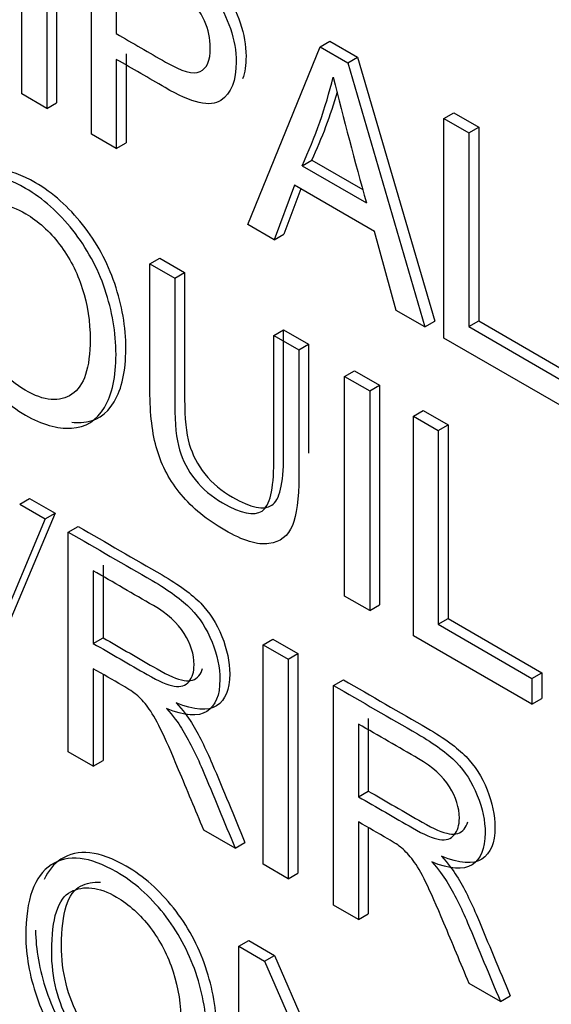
# Model space of a CAD drawing. Header units: inches. Extents: x 2 to 538, y -2 to 358.
# Tile 72 of 121: x 461.139 to 461.33, y 302.284 to 302.638. Entities that reach past the tile are written whole.
import ezdxf

# ---------------------------------------------------------------- set-up
doc = ezdxf.new("R2010")
doc.units = ezdxf.units.IN
doc.header["$MEASUREMENT"] = 0
doc.layers.add('Default', color=7, linetype='Continuous')
doc.layers.add('LAB30004', color=7, linetype='Continuous')

# ---------------------------------------------------------------- blocks, each defined once
blk = doc.blocks.new('SE6')
at = {"layer": 'LAB30004', "color": 7, "linetype": 'Continuous'}
for p, q in [((461.139388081, 302.6116633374), (461.139388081, 302.6906842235)), ((461.148403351, 302.6854792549), (461.148403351, 302.6064583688)), ((461.1519388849, 302.6875204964), (461.1519388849, 302.6084996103)), ((461.1644760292, 302.5971788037), (461.1644760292, 302.6761996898)), ((461.1734457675, 302.6617677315), (461.1734457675, 302.633376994)), ((461.2468883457, 302.6286189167), (461.2504238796, 302.6306601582)), ((461.2504238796, 302.6306601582), (461.2603953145, 302.6249031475)), ((461.1769813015, 302.6261649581), (461.1769813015, 302.5940413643)), ((461.2207987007, 302.5646608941), (461.2468883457, 302.6286189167)), ((461.2468883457, 302.6286189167), (461.2568597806, 302.622861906)), ((461.1734457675, 302.6241237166), (461.1734457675, 302.5920001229)), ((461.2568597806, 302.622861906), (461.2603953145, 302.6249031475)), ((461.2568597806, 302.622861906), (461.2846340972, 302.5278055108)), ((461.2603953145, 302.6249031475), (461.2881696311, 302.5298467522)), ((461.148403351, 302.6064583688), (461.139388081, 302.6116633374)), ((461.148403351, 302.6064583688), (461.1519388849, 302.6084996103)), ((461.2915093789, 302.6028569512), (461.2950449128, 302.6048981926)), ((461.2950449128, 302.6048981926), (461.3040146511, 302.5997195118)), ((461.2915093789, 302.5238360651), (461.2915093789, 302.6028569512)), ((461.2915093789, 302.6028569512), (461.3004791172, 302.5976782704)), ((461.1734457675, 302.5920001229), (461.1644760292, 302.5971788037)), ((461.3004791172, 302.5976782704), (461.3040146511, 302.5997195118)), ((461.3004791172, 302.5976782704), (461.3004791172, 302.5279632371)), ((461.3040146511, 302.5997195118), (461.3040146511, 302.5300044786)), ((461.1734457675, 302.5920001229), (461.1769813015, 302.5940413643)), ((461.2403773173, 302.5858487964), (461.2439128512, 302.5878900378)), ((461.2439128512, 302.5878900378), (461.2622441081, 302.5773064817)), ((461.2403773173, 302.5858487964), (461.2635529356, 302.5724683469)), ((461.2376454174, 302.5788562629), (461.230314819, 302.5591667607)), ((461.2399299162, 302.5775373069), (461.2338503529, 302.5612080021)), ((461.2664669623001, 302.5622161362), (461.2376454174, 302.5788562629)), ((461.230314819, 302.5591667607), (461.2207987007, 302.5646608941)), ((461.2742984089, 302.5337728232), (461.2664669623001, 302.5622161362)), ((461.230314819, 302.5591667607), (461.2338503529, 302.5612080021)), ((461.1855571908, 302.5505207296), (461.1890927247, 302.552561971)), ((461.1890927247, 302.552561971), (461.1980624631, 302.5473832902)), ((461.1855571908, 302.5505207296), (461.1945269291, 302.5453420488)), ((461.1945269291, 302.5453420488), (461.1980624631, 302.5473832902)), ((461.2846340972, 302.5278055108), (461.2742984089, 302.5337728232)), ((461.2846340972, 302.5278055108), (461.2881696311, 302.5298467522)), ((461.3004791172, 302.5279632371), (461.3040146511, 302.5300044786)), ((461.3040146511, 302.5300044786), (461.337753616, 302.5105252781)), ((461.230178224, 302.5247587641), (461.2337137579, 302.5268000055)), ((461.2337137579, 302.5268000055), (461.2427290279, 302.521595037)), ((461.3004791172, 302.5279632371), (461.3342180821, 302.5084840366)), ((461.230178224, 302.5247587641), (461.239193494, 302.5195537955)), ((461.3342180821, 302.4991781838), (461.2915093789, 302.5238360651)), ((461.239193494, 302.5195537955), (461.2427290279, 302.521595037)), ((461.255721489, 302.5100113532), (461.2592570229, 302.5120525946)), ((461.2592570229, 302.5120525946), (461.2682722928, 302.5068476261)), ((461.255721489, 302.4309904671), (461.255721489, 302.5100113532)), ((461.255721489, 302.5100113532), (461.2647367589, 302.5048063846)), ((461.2647367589, 302.5048063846), (461.2682722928, 302.5068476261)), ((461.2647367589, 302.5048063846), (461.2647367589, 302.4257854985)), ((461.2682722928, 302.5068476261), (461.2682722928, 302.42782674)), ((461.2804907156, 302.4957108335), (461.2840262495, 302.497752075)), ((461.2840262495, 302.497752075), (461.2929959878, 302.4925733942)), ((461.2804907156, 302.4166899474), (461.2804907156, 302.4957108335)), ((461.2804907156, 302.4957108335), (461.2894604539, 302.4905321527)), ((461.2894604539, 302.4905321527), (461.2929959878, 302.4925733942)), ((461.2929959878, 302.4925733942), (461.2929959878, 302.4228583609)), ((461.2894604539, 302.4905321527), (461.2894604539, 302.4208171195)), ((461.1386368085, 302.4641024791), (461.1421723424, 302.4661437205)), ((461.1421723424, 302.4661437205), (461.1514152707, 302.4608073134)), ((461.1386368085, 302.4641024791), (461.1478797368, 302.458766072)), ((461.1478797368, 302.458766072), (461.1210615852, 302.3952286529)), ((461.1514152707, 302.4608073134), (461.1245971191, 302.3972698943)), ((461.1478797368, 302.458766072), (461.1514152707, 302.4608073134)), ((461.1561665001, 302.4539817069), (461.159702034, 302.4560229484)), ((461.1561665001, 302.3749608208), (461.1561665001, 302.4539817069)), ((461.1686717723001, 302.4421167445), (461.1686717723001, 302.4159867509)), ((461.1651362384, 302.4400755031), (461.1651362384, 302.4139455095)), ((461.2647367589, 302.4257854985), (461.255721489, 302.4309904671)), ((461.2647367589, 302.4257854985), (461.2682722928, 302.42782674)), ((461.2894604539, 302.4208171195), (461.2929959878, 302.4228583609)), ((461.2894604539, 302.4208171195), (461.3231994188, 302.401337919)), ((461.2929959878, 302.4228583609), (461.3267349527, 302.4033791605)), ((461.3231994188, 302.3920320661), (461.2804907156, 302.4166899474)), ((461.1651362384, 302.4139455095), (461.1686717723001, 302.4159867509)), ((461.2263307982, 302.4134723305), (461.2298663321, 302.415513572)), ((461.2263307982, 302.3344514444), (461.2263307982, 302.4134723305)), ((461.2263307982, 302.4134723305), (461.2353460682, 302.408267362)), ((461.2298663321, 302.415513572), (461.2388816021, 302.4103086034)), ((461.2353460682, 302.408267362), (461.2388816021, 302.4103086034)), ((461.2388816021, 302.4103086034), (461.2388816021, 302.3312877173)), ((461.2353460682, 302.408267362), (461.2353460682, 302.3292464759)), ((461.1651362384, 302.4048499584), (461.1651362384, 302.36978214)), ((461.1686717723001, 302.4028013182), (461.1686717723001, 302.3718233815)), ((461.3231994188, 302.401337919), (461.3267349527, 302.4033791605)), ((461.3267349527, 302.4033791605), (461.3267349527, 302.3940733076)), ((461.2517374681, 302.3988037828), (461.255273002, 302.4008450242)), ((461.2517374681, 302.3197828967), (461.2517374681, 302.3988037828)), ((461.3231994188, 302.401337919), (461.3231994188, 302.3920320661)), ((461.3231994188, 302.3920320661), (461.3267349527, 302.3940733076)), ((461.2607072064, 302.384897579), (461.2607072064, 302.3587675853)), ((461.2642427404, 302.3869388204), (461.2642427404, 302.3608088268)), ((461.1651362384, 302.36978214), (461.1561665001, 302.3749608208)), ((461.1651362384, 302.36978214), (461.1686717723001, 302.3718233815)), ((461.2607072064, 302.3587675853), (461.2642427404, 302.3608088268)), ((461.2607072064, 302.3496720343), (461.2607072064, 302.3146042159)), ((461.2162682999, 302.3402610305), (461.2049764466, 302.3467803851)), ((461.2642427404, 302.3476233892), (461.2642427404, 302.3166454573)), ((461.2162682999, 302.3402610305), (461.2198038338, 302.342302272)), ((461.2353460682, 302.3292464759), (461.2263307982, 302.3344514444)), ((461.2353460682, 302.3292464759), (461.2388816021, 302.3312877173)), ((461.2607072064, 302.3146042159), (461.2517374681, 302.3197828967)), ((461.2607072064, 302.3146042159), (461.2642427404, 302.3166454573)), ((461.2176114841, 302.304998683), (461.221147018, 302.3070399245)), ((461.221147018, 302.3070399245), (461.230435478, 302.3016772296)), ((461.2176114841, 302.2259777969), (461.2176114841, 302.304998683)), ((461.2176114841, 302.304998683), (461.226899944, 302.2996359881)), ((461.226899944, 302.2996359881), (461.230435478, 302.3016772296)), ((461.226899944, 302.2996359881), (461.2630976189, 302.2165930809)), ((461.230435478, 302.3016772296), (461.2630976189, 302.2267453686)), ((461.311839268, 302.2850831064), (461.3005474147, 302.2916024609)), ((461.311839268, 302.2850831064), (461.3153748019, 302.2871243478))]:
    blk.add_line(p, q, dxfattribs=at)
for centre, radius, start, end in [((461.0834119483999, 302.658862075), 0.1731157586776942, 335.0542550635, 346.2660775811), ((462.9441417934, 303.0410148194), 1.744681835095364, 194.0398056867, 195.5784163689), ((461.0869474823, 302.6609033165), 0.1731157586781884, 335.0542550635, 343.7272795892)]:
    blk.add_arc(centre, radius, start, end, dxfattribs=at)
for points, knots in [([(461.1644760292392, 302.6761996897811), (461.1730663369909, 302.6712400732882), (461.1816566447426, 302.6662804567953), (461.1902469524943, 302.6613208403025), (461.1948001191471, 302.6586920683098), (461.1982605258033, 302.6564313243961), (461.2006737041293, 302.6545648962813), (461.2040020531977, 302.6519906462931), (461.2068204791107, 302.6491233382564), (461.209097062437, 302.6459688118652), (461.2113522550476, 302.6428439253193), (461.2131949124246, 302.6392391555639), (461.2145608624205, 302.6351908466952), (461.21593545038, 302.6311169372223), (461.2166553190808, 302.6271468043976), (461.2166553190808, 302.6164739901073), (461.2147885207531, 302.6118736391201), (461.2111004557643, 302.6093237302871), (461.2074350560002, 302.606789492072), (461.2006737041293, 302.6083510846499), (461.1910209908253, 302.6139766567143), (461.1851627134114, 302.6173908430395), (461.1793041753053, 302.6207413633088), (461.1734457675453, 302.624123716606)], [0, 0, 0, 0, 0.2166498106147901, 0.2166498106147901, 0.2166498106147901, 0.304560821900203, 0.304560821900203, 0.304560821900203, 0.3810342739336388, 0.3810342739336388, 0.3810342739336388, 0.4538767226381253, 0.4538767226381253, 0.4538767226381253, 0.5341397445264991, 0.5341397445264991, 0.6711219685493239, 0.6711219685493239, 0.6711219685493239, 0.8522492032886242, 0.8522492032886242, 0.8522492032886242, 1, 1, 1, 1]), ([(461.1680115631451, 302.6782409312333), (461.1766018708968, 302.6732813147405), (461.1851921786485, 302.6683216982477), (461.1937824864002, 302.6633620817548), (461.1983356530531, 302.6607333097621), (461.2017960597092, 302.6584725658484), (461.2042092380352, 302.6566061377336), (461.2075375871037, 302.6540318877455), (461.2103560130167, 302.6511645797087), (461.212632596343, 302.6480100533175), (461.2148877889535, 302.6448851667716), (461.2167304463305, 302.6412803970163), (461.2180963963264, 302.6372320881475), (461.219470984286, 302.6331581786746), (461.2201908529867, 302.6291880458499), (461.2201908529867, 302.6220588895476), (461.219772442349, 302.6193501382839), (461.2189404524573, 302.6171102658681)], [0, 0, 0, 0, 0.2166498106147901, 0.2166498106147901, 0.2166498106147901, 0.304560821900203, 0.304560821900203, 0.304560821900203, 0.3810342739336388, 0.3810342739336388, 0.3810342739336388, 0.4538767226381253, 0.4538767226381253, 0.4538767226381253, 0.5341397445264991, 0.5341397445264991, 0.5989907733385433, 0.5989907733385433, 0.5989907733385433, 0.5989907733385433]), ([(461.1734457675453, 302.6333769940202), (461.1793497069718, 302.6299683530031), (461.1852536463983, 302.6265597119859), (461.1911575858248, 302.6231510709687), (461.1970311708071, 302.6197599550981), (461.2011745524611, 302.6186295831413), (461.2036332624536, 302.6197336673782), (461.2061174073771, 302.6208491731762), (461.2073213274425, 302.6237031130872), (461.2073213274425, 302.6315894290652), (461.2066383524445, 302.6348228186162), (461.2037243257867, 302.6412370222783), (461.2018119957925, 302.6439183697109), (461.199444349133, 302.6460213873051), (461.1978980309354, 302.6473948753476), (461.1950733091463, 302.649281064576), (461.1909754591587, 302.6516469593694), (461.1851322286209, 302.6550205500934), (461.1792889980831, 302.6583941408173), (461.1734457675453, 302.6617677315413)], [0, 0, 0, 0, 0.21554078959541, 0.21554078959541, 0.21554078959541, 0.3757837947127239, 0.3757837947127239, 0.3757837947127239, 0.5013074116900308, 0.5013074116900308, 0.5922038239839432, 0.5922038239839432, 0.6831002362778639, 0.6831002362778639, 0.6831002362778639, 0.7866716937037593, 0.7866716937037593, 0.7866716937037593, 1, 1, 1, 1]), ([(461.1081078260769, 302.5547004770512), (461.1081078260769, 302.5677391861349), (461.1111584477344, 302.5762301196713), (461.1172596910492, 302.5801207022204), (461.1233393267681, 302.5839975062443), (461.1311468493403, 302.5832489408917), (461.1470829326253, 302.5740482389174), (461.1527288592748, 302.5690009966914), (461.1628368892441, 302.556225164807), (461.1667070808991, 302.5491537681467), (461.1693479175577, 302.5413726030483), (461.1719795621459, 302.5336185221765), (461.1733547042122, 302.5258102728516), (461.1733547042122, 302.5099324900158), (461.1719432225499, 302.5035971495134), (461.1691657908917, 302.4988916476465), (461.1663606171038, 302.4941391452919), (461.1624271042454, 302.4916888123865), (461.1572820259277, 302.4913996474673), (461.1521719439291, 302.4911124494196), (461.1466731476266, 302.4926877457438), (461.1343340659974, 302.499811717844), (461.1285970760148, 302.5048589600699), (461.1235430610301, 302.5114046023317), (461.1185094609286, 302.5179238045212), (461.114664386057, 302.5249953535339), (461.1120235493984, 302.5327239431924), (461.1093915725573, 302.5404266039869), (461.1081078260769, 302.5477605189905), (461.1081078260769, 302.5547004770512)], [0, 0, 0, 0, 0.1333990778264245, 0.1333990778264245, 0.1333990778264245, 0.2559059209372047, 0.2559059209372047, 0.3366094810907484, 0.3366094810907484, 0.4173130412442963, 0.4173130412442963, 0.4173130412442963, 0.5049186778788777, 0.5049186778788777, 0.5936923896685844, 0.5936923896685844, 0.5936923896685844, 0.6745061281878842, 0.6745061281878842, 0.6745061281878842, 0.7528502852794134, 0.7528502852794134, 0.837823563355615, 0.837823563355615, 0.837823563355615, 0.9182338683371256, 0.9182338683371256, 0.9182338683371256, 1, 1, 1, 1]), ([(461.1573889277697, 302.4935214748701), (461.1585508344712, 302.4934046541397), (461.1596935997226, 302.4933777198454), (461.1608175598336, 302.4934408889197), (461.1659626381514, 302.4937300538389), (461.1698961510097, 302.4961803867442), (461.1727013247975, 302.5009328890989), (461.1754787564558, 302.5056383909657), (461.1768902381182, 302.5119737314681), (461.1768902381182, 302.527851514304), (461.1755150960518, 302.5356597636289), (461.1728834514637, 302.5434138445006), (461.170242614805, 302.5511950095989), (461.1663724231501, 302.5582664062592), (461.1562643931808, 302.5710422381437), (461.1506184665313, 302.5760894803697), (461.1394609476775, 302.5825312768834), (461.1350869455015, 302.5841070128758), (461.1311584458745, 302.5844926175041)], [0.3082621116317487, 0.3082621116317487, 0.3082621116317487, 0.3082621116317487, 0.3254938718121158, 0.3254938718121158, 0.3254938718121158, 0.4063076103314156, 0.4063076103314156, 0.4063076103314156, 0.4950813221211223, 0.4950813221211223, 0.5826869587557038, 0.5826869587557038, 0.5826869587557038, 0.6633905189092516, 0.6633905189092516, 0.7440940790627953, 0.7440940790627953, 0.8056666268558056, 0.8056666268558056, 0.8056666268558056, 0.8056666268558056]), ([(461.1174418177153, 302.5490486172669), (461.1174418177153, 302.5395850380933), (461.1196728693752, 302.5307786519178), (461.1240894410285, 302.5228134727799), (461.1285514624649, 302.5147663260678), (461.1340153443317, 302.5088809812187), (461.1474471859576, 302.5011261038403), (461.1530475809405, 302.5006266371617), (461.1574641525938, 302.5035971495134), (461.1618597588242, 302.5065535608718), (461.1640207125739, 302.5131658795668), (461.1640207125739, 302.5296745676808), (461.1631100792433, 302.5358258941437), (461.1611977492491, 302.5417143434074), (461.1592934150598, 302.5475781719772), (461.1565990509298, 302.5528340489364), (461.1530020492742, 302.5575395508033), (461.1493519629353, 302.5623144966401), (461.1453071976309, 302.5659779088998), (461.1344251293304, 302.5722606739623), (461.128961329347, 302.5728390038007), (461.1243626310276, 302.5704468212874), (461.1197411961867, 302.5680428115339), (461.1174418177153, 302.5609306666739), (461.1174418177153, 302.5490486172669)], [0, 0, 0, 0, 0.1291185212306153, 0.1291185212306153, 0.1291185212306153, 0.2428649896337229, 0.2428649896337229, 0.3589487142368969, 0.3589487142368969, 0.3589487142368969, 0.4979524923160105, 0.4979524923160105, 0.5850999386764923, 0.5850999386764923, 0.5850999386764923, 0.6638022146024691, 0.6638022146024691, 0.6638022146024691, 0.7419837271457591, 0.7419837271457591, 0.8544693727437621, 0.8544693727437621, 0.8544693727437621, 1, 1, 1, 1]), ([(461.2391934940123, 302.519553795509), (461.2391934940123, 302.5043419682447), (461.2391934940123, 302.4891301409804), (461.2391934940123, 302.473918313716), (461.2391934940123, 302.4659794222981), (461.2384194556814, 302.4601172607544), (461.2368713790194, 302.4563318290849), (461.2353384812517, 302.4525835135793), (461.2325003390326, 302.4503908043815), (461.2284480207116, 302.449838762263), (461.2243753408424, 302.449283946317), (461.2191140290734, 302.4508639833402), (461.2061375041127, 302.4583559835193), (461.2009013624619, 302.4626408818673), (461.1927967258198, 302.4723673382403), (461.1898826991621, 302.4777300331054), (461.1864222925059, 302.4894017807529), (461.1855571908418, 302.4965257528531), (461.1855571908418, 302.5048852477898), (461.1855571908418, 302.5200970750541), (461.1855571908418, 302.5353089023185), (461.1855571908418, 302.5505207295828)], [0, 0, 0, 0, 0.2293967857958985, 0.2293967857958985, 0.2293967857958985, 0.3259912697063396, 0.3259912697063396, 0.3259912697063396, 0.4025431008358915, 0.4025431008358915, 0.4025431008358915, 0.4970041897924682, 0.4970041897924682, 0.5882079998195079, 0.5882079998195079, 0.679411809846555, 0.679411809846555, 0.7706156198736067, 0.7706156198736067, 0.7706156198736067, 1, 1, 1, 1]), ([(461.1980624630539, 302.5473832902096), (461.1980624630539, 302.5322065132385), (461.1980624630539, 302.5170297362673), (461.1980624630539, 302.5018529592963), (461.1980624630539, 302.4949655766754), (461.1986088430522, 302.4896028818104), (461.1997471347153, 302.4856860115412), (461.2008790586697, 302.4817910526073), (461.2027066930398, 302.478246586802), (461.205393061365, 302.4749080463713), (461.2080939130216, 302.4715515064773), (461.2114032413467, 302.4688092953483), (461.2219210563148, 302.4627368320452), (461.2266563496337, 302.4617378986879), (461.2294793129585, 302.4636306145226), (461.2323005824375, 302.4655221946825), (461.2337137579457, 302.4713329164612), (461.2337137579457, 302.4812696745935), (461.2337137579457, 302.4964464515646), (461.2337137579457, 302.5116232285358), (461.2337137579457, 302.5268000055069)], [0, 0, 0, 0, 0.2722081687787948, 0.2722081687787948, 0.2722081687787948, 0.3642771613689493, 0.3642771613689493, 0.3642771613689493, 0.4249479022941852, 0.4249479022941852, 0.4249479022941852, 0.4899723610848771, 0.4899723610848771, 0.6016614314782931, 0.6016614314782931, 0.6016614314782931, 0.7278507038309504, 0.7278507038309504, 0.7278507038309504, 1, 1, 1, 1]), ([(461.194526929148, 302.5453420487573), (461.194526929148, 302.5301652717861), (461.194526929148, 302.514988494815), (461.194526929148, 302.499811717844), (461.194526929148, 302.4929243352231), (461.1950733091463, 302.4875616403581), (461.1962116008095, 302.483644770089), (461.1973435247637, 302.479749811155), (461.1991711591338, 302.4762053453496), (461.201857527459, 302.472866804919), (461.2045583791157, 302.4695102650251), (461.2078677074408, 302.4667680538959), (461.2183855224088, 302.4606955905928), (461.2231208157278, 302.4596966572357), (461.2259437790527, 302.4615893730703), (461.2287650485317, 302.4634809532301), (461.2301782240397, 302.4692916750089), (461.2301782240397, 302.4792284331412), (461.2301782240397, 302.4944052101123), (461.2301782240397, 302.5095819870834), (461.2301782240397, 302.5247587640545)], [0, 0, 0, 0, 0.2722081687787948, 0.2722081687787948, 0.2722081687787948, 0.3642771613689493, 0.3642771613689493, 0.3642771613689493, 0.4249479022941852, 0.4249479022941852, 0.4249479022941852, 0.4899723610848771, 0.4899723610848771, 0.6016614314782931, 0.6016614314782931, 0.6016614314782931, 0.7278507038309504, 0.7278507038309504, 0.7278507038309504, 1, 1, 1, 1]), ([(461.1597020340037, 302.4560229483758), (461.1697797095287, 302.4502045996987), (461.1798573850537, 302.4443862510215), (461.1899350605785, 302.4385679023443), (461.1960363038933, 302.4350453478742), (461.2006805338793, 302.4316279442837), (461.2038677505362, 302.4283682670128), (461.2070153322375, 302.4251491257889), (461.2095592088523, 302.4211917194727), (461.2114715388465, 302.4164599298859), (461.21335133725, 302.4118086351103), (461.2142945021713, 302.4072592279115), (461.2142945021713, 302.3973224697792), (461.2127464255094, 302.3935370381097), (461.2096047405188, 302.3915128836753), (461.2064403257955, 302.3894740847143), (461.2015911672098, 302.3898304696), (461.1950346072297, 302.3925643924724)], [0, 0, 0, 0, 0.318128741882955, 0.318128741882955, 0.318128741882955, 0.4668029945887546, 0.4668029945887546, 0.4668029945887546, 0.5741343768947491, 0.5741343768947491, 0.5741343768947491, 0.6848996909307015, 0.6848996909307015, 0.8294349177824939, 0.8294349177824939, 0.8294349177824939, 1, 1, 1, 1]), ([(461.1561665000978, 302.4539817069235), (461.1662441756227, 302.4481633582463), (461.1763218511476, 302.4423450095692), (461.1863995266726, 302.4365266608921), (461.1925007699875, 302.4330041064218), (461.1971449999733, 302.4295867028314), (461.2003322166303, 302.4263270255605), (461.2034797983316, 302.4231078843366), (461.2060236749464, 302.4191504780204), (461.2079360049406, 302.4144186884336), (461.209815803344, 302.4097673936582), (461.2107589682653, 302.4052179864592), (461.2107589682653, 302.3952812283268), (461.2092108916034, 302.3914957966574), (461.2060692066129, 302.389471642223), (461.2029047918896, 302.387432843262), (461.1980556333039, 302.3877892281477), (461.1914990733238, 302.3905231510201)], [0, 0, 0, 0, 0.318128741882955, 0.318128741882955, 0.318128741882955, 0.4668029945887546, 0.4668029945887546, 0.4668029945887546, 0.5741343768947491, 0.5741343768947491, 0.5741343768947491, 0.6848996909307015, 0.6848996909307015, 0.8294349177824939, 0.8294349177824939, 0.8294349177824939, 1, 1, 1, 1]), ([(461.1651362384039, 302.413945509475), (461.1716169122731, 302.410203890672), (461.1780975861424, 302.4064622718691), (461.1845782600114, 302.4027206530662), (461.1887216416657, 302.4003284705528), (461.1919543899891, 302.3989352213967), (461.1943220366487, 302.3985671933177), (461.1966348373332, 302.3982076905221), (461.1984198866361, 302.3987249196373), (461.1996492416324, 302.4002233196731), (461.2008445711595, 302.4016802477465), (461.2014705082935, 302.4036932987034), (461.2014705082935, 302.4100023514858), (461.2002866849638, 302.4137352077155), (461.1979190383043, 302.417520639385), (461.1955769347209, 302.4212652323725), (461.1918633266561, 302.4246446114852), (461.1868093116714, 302.427562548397), (461.1795849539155, 302.4317335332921), (461.1723605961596, 302.4359045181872), (461.1651362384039, 302.4400755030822)], [0, 0, 0, 0, 0.2283534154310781, 0.2283534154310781, 0.2283534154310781, 0.3443227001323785, 0.3443227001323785, 0.3443227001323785, 0.4247278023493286, 0.4247278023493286, 0.4247278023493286, 0.4991281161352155, 0.4991281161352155, 0.6069326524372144, 0.6069326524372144, 0.6069326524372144, 0.7454847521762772, 0.7454847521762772, 0.7454847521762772, 1, 1, 1, 1]), ([(461.1686717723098, 302.4159867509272), (461.175152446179, 302.4122451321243), (461.1816331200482, 302.4085035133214), (461.1881137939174, 302.4047618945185), (461.1922571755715, 302.4023697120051), (461.195489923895, 302.400976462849), (461.1978575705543, 302.40060843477), (461.2001703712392, 302.4002489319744), (461.201955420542, 302.4007661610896), (461.2031847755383, 302.4022645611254), (461.2037944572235, 302.4030076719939), (461.2042560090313, 302.40389546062), (461.2045619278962, 302.4049288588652)], [0, 0, 0, 0, 0.2283534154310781, 0.2283534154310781, 0.2283534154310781, 0.3443227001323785, 0.3443227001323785, 0.3443227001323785, 0.4247278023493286, 0.4247278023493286, 0.4247278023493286, 0.4626759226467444, 0.4626759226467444, 0.4626759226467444, 0.4626759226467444]), ([(461.2049764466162, 302.3467803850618), (461.2019561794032, 302.3540095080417), (461.1989359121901, 302.3612386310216), (461.195915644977, 302.3684677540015), (461.1933000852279, 302.3747281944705), (461.1911348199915, 302.3795874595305), (461.1894046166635, 302.3831100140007), (461.1876919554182, 302.3865968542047), (461.1861718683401, 302.3892350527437), (461.1848059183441, 302.3910226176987), (461.1834724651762, 302.3927676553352), (461.1820740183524, 302.3942822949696), (461.1806625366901, 302.3955178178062), (461.1796793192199, 302.3963784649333), (461.1779761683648, 302.3974368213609), (461.1756540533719, 302.3987774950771), (461.1721481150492, 302.4008016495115), (461.1686421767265, 302.4028258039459), (461.1651362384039, 302.4048499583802)], [0, 0, 0, 0, 0.3073994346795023, 0.3073994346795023, 0.3073994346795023, 0.5159978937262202, 0.5159978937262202, 0.5159978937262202, 0.6343007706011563, 0.6343007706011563, 0.6343007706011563, 0.7170190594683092, 0.7170190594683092, 0.7170190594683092, 0.8084979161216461, 0.8084979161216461, 0.8084979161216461, 1, 1, 1, 1]), ([(461.251737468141, 302.3988037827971), (461.2618151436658, 302.3929854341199), (461.2718928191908, 302.3871670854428), (461.2819704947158, 302.3813487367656), (461.2880717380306, 302.3778261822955), (461.2927159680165, 302.3744087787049), (461.2959031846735, 302.371149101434), (461.2990507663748, 302.3679299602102), (461.3015946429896, 302.363972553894), (461.3035069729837, 302.3592407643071), (461.3053867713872, 302.3545894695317), (461.3063299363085, 302.3500400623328), (461.3063299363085, 302.3401033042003), (461.3047818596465, 302.336317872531), (461.3016401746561, 302.3342937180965), (461.2984757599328, 302.3322549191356), (461.2936266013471, 302.3326113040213), (461.287070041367, 302.3353452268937)], [0, 0, 0, 0, 0.3181287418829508, 0.3181287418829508, 0.3181287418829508, 0.4668029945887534, 0.4668029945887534, 0.4668029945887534, 0.5741343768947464, 0.5741343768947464, 0.5741343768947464, 0.6848996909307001, 0.6848996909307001, 0.8294349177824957, 0.8294349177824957, 0.8294349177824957, 1, 1, 1, 1]), ([(461.2552730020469, 302.4008450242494), (461.2653506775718, 302.3950266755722), (461.2754283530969, 302.3892083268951), (461.2855060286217, 302.383389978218), (461.2916072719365, 302.3798674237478), (461.2962515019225, 302.3764500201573), (461.2994387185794, 302.3731903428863), (461.3025863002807, 302.3699712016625), (461.3051301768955, 302.3660137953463), (461.3070425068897, 302.3612820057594), (461.3089223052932, 302.356630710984), (461.3098654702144, 302.3520813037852), (461.3098654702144, 302.3421445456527), (461.3083173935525, 302.3383591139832), (461.305175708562, 302.3363349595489), (461.3020112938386, 302.3342961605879), (461.297162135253, 302.3346525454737), (461.2906055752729, 302.337386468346)], [0, 0, 0, 0, 0.3181287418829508, 0.3181287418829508, 0.3181287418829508, 0.4668029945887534, 0.4668029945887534, 0.4668029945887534, 0.5741343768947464, 0.5741343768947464, 0.5741343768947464, 0.6848996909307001, 0.6848996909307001, 0.8294349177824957, 0.8294349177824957, 0.8294349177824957, 1, 1, 1, 1]), ([(461.1950346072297, 302.3925643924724), (461.1974477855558, 302.3898567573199), (461.1992690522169, 302.3874908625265), (461.2004984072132, 302.3854667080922), (461.2031232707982, 302.3811448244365), (461.2056434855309, 302.376187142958), (461.2080111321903, 302.3706141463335), (461.2120151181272, 302.3611895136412), (461.2158729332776, 302.3517395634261), (461.2198038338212, 302.3423022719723)], [0, 0, 0, 0, 0.1602884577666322, 0.1602884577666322, 0.1602884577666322, 0.4536439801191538, 0.4536439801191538, 0.4536439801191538, 1, 1, 1, 1]), ([(461.1914990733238, 302.3905231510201), (461.1939122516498, 302.3878155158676), (461.1957335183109, 302.3854496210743), (461.1969628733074, 302.3834254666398), (461.1995877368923, 302.3791035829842), (461.2021079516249, 302.3741459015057), (461.2044755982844, 302.3685729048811), (461.2084795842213, 302.3591482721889), (461.2123373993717, 302.3496983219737), (461.2162682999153, 302.34026103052)], [0, 0, 0, 0, 0.1602884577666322, 0.1602884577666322, 0.1602884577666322, 0.4536439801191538, 0.4536439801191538, 0.4536439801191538, 1, 1, 1, 1]), ([(461.260707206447, 302.3587675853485), (461.2671878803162, 302.3550259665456), (461.2736685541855, 302.3512843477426), (461.2801492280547, 302.3475427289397), (461.2842926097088, 302.3451505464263), (461.2875253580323, 302.3437572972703), (461.2898930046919, 302.3433892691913), (461.2922058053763, 302.3430297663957), (461.2939908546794, 302.3435469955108), (461.2952202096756, 302.3450453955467), (461.2964155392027, 302.34650232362), (461.2970414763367, 302.348515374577), (461.2970414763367, 302.3548244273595), (461.295857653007, 302.3585572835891), (461.2934900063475, 302.3623427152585), (461.291147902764, 302.3660873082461), (461.2874342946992, 302.3694666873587), (461.282334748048, 302.3724109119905), (461.2751255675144, 302.3765731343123), (461.2679163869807, 302.380735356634), (461.260707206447, 302.3848975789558)], [0, 0, 0, 0, 0.2283553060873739, 0.2283553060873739, 0.2283553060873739, 0.3443255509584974, 0.3443255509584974, 0.3443255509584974, 0.4247313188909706, 0.4247313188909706, 0.4247313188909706, 0.4991322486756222, 0.4991322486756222, 0.6069376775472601, 0.6069376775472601, 0.6069376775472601, 0.74601739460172, 0.74601739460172, 0.74601739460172, 1, 1, 1, 1]), ([(461.2642427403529, 302.3608088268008), (461.2707234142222, 302.3570672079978), (461.2772040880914, 302.353325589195), (461.2836847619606, 302.349583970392), (461.2878281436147, 302.3471917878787), (461.2910608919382, 302.3457985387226), (461.2934285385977, 302.3454305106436), (461.2957413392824, 302.345071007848), (461.2975263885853, 302.3455882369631), (461.2987557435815, 302.347086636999), (461.2993654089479, 302.3478297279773), (461.2998269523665, 302.3487174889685), (461.3001328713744, 302.3497508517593)], [0, 0, 0, 0, 0.2283553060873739, 0.2283553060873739, 0.2283553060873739, 0.3443255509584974, 0.3443255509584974, 0.3443255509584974, 0.4247313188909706, 0.4247313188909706, 0.4247313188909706, 0.4626787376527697, 0.4626787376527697, 0.4626787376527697, 0.4626787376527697]), ([(461.3005474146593, 302.2916024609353), (461.2975271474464, 302.2988315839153), (461.2945068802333, 302.3060607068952), (461.2914866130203, 302.313289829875), (461.2888710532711, 302.3195502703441), (461.2866602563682, 302.324435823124), (461.2849755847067, 302.3279320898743), (461.2832739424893, 302.3314635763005), (461.2817428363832, 302.3340571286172), (461.2790109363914, 302.3376322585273), (461.2776449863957, 302.3391043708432), (461.2762335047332, 302.3403398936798), (461.275250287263, 302.3412005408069), (461.273547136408, 302.3422588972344), (461.2712250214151, 302.3435995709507), (461.2677190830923, 302.3456237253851), (461.2642131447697, 302.3476478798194), (461.260707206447, 302.3496720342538)], [0, 0, 0, 0, 0.3073863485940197, 0.3073863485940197, 0.3073863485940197, 0.5159587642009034, 0.5159587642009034, 0.5159587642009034, 0.6164949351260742, 0.6164949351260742, 0.7170311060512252, 0.7170311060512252, 0.7170311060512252, 0.8085060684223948, 0.8085060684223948, 0.8085060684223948, 1, 1, 1, 1]), ([(461.1443806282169, 302.310772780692), (461.1443806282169, 302.3038328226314), (461.1457365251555, 302.296497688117), (461.1482963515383, 302.2888488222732), (461.1508916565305, 302.2810939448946), (461.1547163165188, 302.2739962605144), (461.1648243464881, 302.2610101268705), (461.1705613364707, 302.2559103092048), (461.1829004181, 302.2487863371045), (461.1884010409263, 302.2472588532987), (461.1935548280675, 302.2475245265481), (461.1986543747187, 302.2477874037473), (461.2025796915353, 302.2503269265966), (461.205393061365, 302.2549902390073), (461.2082160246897, 302.2596694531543), (461.2095819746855, 302.2660310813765), (461.2095819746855, 302.2819614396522), (461.2082615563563, 302.2897688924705), (461.202979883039, 302.3052260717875), (461.199109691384, 302.3123500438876), (461.1890016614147, 302.3251258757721), (461.1833102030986, 302.3301468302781), (461.1674196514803, 302.3393212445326), (461.1595641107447, 302.3402026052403), (461.1534869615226, 302.3362718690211), (461.1509544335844, 302.3346338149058), (461.1489474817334, 302.3321957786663), (461.1474694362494, 302.3289558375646)], [0, 0, 0, 0, 0.0815187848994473, 0.0815187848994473, 0.0815187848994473, 0.1650254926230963, 0.1650254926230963, 0.2485322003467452, 0.2485322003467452, 0.3255242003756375, 0.3255242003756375, 0.3255242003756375, 0.4059997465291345, 0.4059997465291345, 0.4059997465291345, 0.4906505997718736, 0.4906505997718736, 0.5736416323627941, 0.5736416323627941, 0.656632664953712, 0.656632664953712, 0.7396236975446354, 0.7396236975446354, 0.8665157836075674, 0.8665157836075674, 0.8665157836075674, 0.9223395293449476, 0.9223395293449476, 0.9223395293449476, 0.9223395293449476]), ([(461.1408450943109, 302.3087315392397), (461.1408450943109, 302.3218228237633), (461.1438957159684, 302.3303137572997), (461.1499514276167, 302.3342306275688), (461.1560285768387, 302.338161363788), (461.1638841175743, 302.3372800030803), (461.1797746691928, 302.3281055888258), (461.1854661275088, 302.3230846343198), (461.1955741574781, 302.3103088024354), (461.199444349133, 302.3031848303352), (461.2047260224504, 302.2877276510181), (461.2060464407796, 302.2799201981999), (461.2060464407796, 302.2639898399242), (461.2046804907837, 302.257628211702), (461.201857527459, 302.252948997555), (461.1990441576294, 302.2482856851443), (461.1951188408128, 302.245746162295), (461.1900192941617, 302.2454832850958), (461.1848655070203, 302.2452176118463), (461.1793648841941, 302.2467450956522), (461.1670258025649, 302.2538690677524), (461.1612888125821, 302.2589688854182), (461.1511807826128, 302.2719550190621), (461.1473561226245, 302.2790527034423), (461.1447608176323, 302.2868075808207), (461.1422009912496, 302.2944564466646), (461.1408450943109, 302.301791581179), (461.1408450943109, 302.3087315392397)], [0, 0, 0, 0, 0.1334842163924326, 0.1334842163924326, 0.1334842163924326, 0.2603763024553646, 0.2603763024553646, 0.3433673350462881, 0.3433673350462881, 0.4263583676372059, 0.4263583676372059, 0.5093494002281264, 0.5093494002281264, 0.5940002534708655, 0.5940002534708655, 0.5940002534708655, 0.6744757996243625, 0.6744757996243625, 0.6744757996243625, 0.7514677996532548, 0.7514677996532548, 0.8349745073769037, 0.8349745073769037, 0.9184812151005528, 0.9184812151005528, 0.9184812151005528, 1, 1, 1, 1]), ([(461.287070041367, 302.3353452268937), (461.289483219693, 302.3326375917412), (461.2912589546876, 302.3302979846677), (461.2925338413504, 302.3282475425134), (461.2952021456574, 302.3239560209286), (461.2976789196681, 302.3189679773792), (461.3000010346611, 302.3134212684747), (461.3039550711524, 302.303976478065), (461.3078931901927, 302.2945291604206), (461.3118392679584, 302.2850831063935)], [0, 0, 0, 0, 0.1602386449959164, 0.1602386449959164, 0.1602386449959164, 0.4530413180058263, 0.4530413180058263, 0.4530413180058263, 1, 1, 1, 1]), ([(461.2906055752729, 302.337386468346), (461.293018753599, 302.3346788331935), (461.2947944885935, 302.33233922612), (461.2960693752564, 302.3302887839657), (461.2987376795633, 302.325997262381), (461.3012144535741, 302.3210092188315), (461.303536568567, 302.315462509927), (461.3074906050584, 302.3060177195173), (461.3114287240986, 302.2965704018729), (461.3153748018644, 302.2871243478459)], [0, 0, 0, 0, 0.1602386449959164, 0.1602386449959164, 0.1602386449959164, 0.4530413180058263, 0.4530413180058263, 0.4530413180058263, 1, 1, 1, 1]), ([(461.1537146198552, 302.3051734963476), (461.1537146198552, 302.3170029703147), (461.1559684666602, 302.3241939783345), (461.1605899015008, 302.326597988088), (461.162771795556, 302.3277329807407), (461.1651589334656, 302.3282099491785), (461.1677460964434, 302.3279968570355)], [0, 0, 0, 0, 0.1453903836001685, 0.1453903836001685, 0.1453903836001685, 0.1985102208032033, 0.1985102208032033, 0.1985102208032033, 0.1985102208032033]), ([(461.1501790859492, 302.3031322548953), (461.1501790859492, 302.2936161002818), (461.1523646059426, 302.2848885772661), (461.1611977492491, 302.2688530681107), (461.1667526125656, 302.2629120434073), (461.1734002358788, 302.2591266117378), (461.1801838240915, 302.2552637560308), (461.1857848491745, 302.2547102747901), (461.1901558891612, 302.2577070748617), (461.1945249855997, 302.26070254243), (461.1967579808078, 302.2671969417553), (461.1967579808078, 302.2837582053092), (461.1958018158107, 302.289935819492), (461.1920682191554, 302.3016601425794), (461.1892907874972, 302.3069439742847), (461.1820967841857, 302.3163549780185), (461.1780444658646, 302.3200089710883), (461.1735368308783, 302.3226640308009), (461.1671635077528, 302.3264180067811), (461.1616530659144, 302.326948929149), (461.1570543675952, 302.3245567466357), (461.1524329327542, 302.3221527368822), (461.1501790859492, 302.3149617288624), (461.1501790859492, 302.3031322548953)], [0, 0, 0, 0, 0.1218001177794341, 0.1218001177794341, 0.2436002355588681, 0.2436002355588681, 0.2436002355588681, 0.3589549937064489, 0.3589549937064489, 0.3589549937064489, 0.4914296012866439, 0.4914296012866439, 0.5751700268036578, 0.5751700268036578, 0.6589104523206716, 0.6589104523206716, 0.7426508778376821, 0.7426508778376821, 0.7426508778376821, 0.8546096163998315, 0.8546096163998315, 0.8546096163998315, 1, 1, 1, 1]), ([(461.1852859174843, 302.2579980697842), (461.1827395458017, 302.2583850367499), (461.1799547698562, 302.2594487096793), (461.1769357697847, 302.2611678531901), (461.1702881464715, 302.2649532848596), (461.164733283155, 302.270894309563), (461.1559001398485, 302.2869298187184), (461.1537146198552, 302.2956573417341), (461.1537146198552, 302.3051734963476)], [0.7050617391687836, 0.7050617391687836, 0.7050617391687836, 0.7050617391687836, 0.7563997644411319, 0.7563997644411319, 0.7563997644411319, 0.8781998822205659, 0.8781998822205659, 1, 1, 1, 1])]:
    blk.add_open_spline(points, degree=3, knots=knots, dxfattribs=at)
blk.add_open_spline([(461.2427290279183, 302.5215950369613), (461.2427290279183, 302.5085415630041), (461.2427290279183, 302.4954880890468), (461.2427290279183, 302.4824346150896)], degree=3, dxfattribs=at)

msp = doc.modelspace()

# ---------------------------------------------------------------- block references
at = {"layer": 'Default'}
msp.add_blockref('SE6', (0, 0), dxfattribs=at)

doc.saveas('drawing.dxf')
